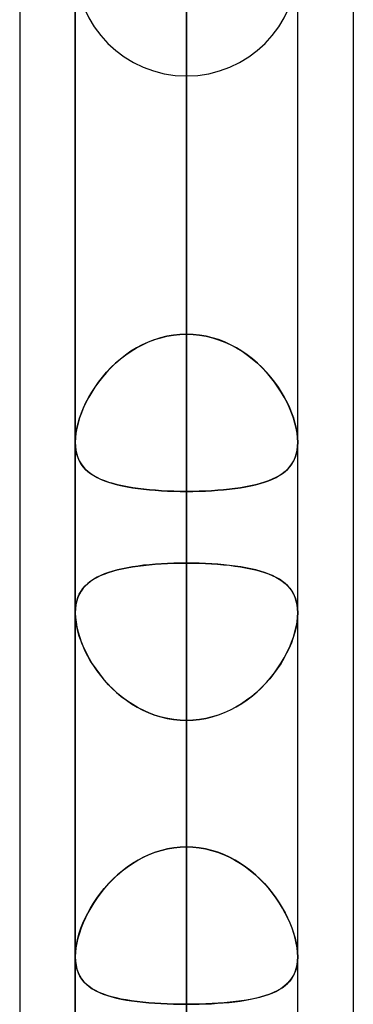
# Model space of a CAD drawing. Header units: millimetres. Extents: x -132 to 52, y -156 to 156.
# Tile 10 of 79: x -64 to -62.5, y -57.87 to -53.45. Entities that reach past the tile are written whole.
import ezdxf

# ---------------------------------------------------------------- set-up
doc = ezdxf.new("R2010")
doc.units = ezdxf.units.MM
doc.layers.add('MAIN-1', color=7, linetype='Continuous')

msp = doc.modelspace()

# ---------------------------------------------------------------- linework, layer by layer
at = {"layer": 'MAIN-1'}
for p, q in [((-63.25, 0), (-63.25, -68.2038)), ((-63.25, 0), (-63.25, -69.0087)), ((-63.25, 0), (-63.25, -62.6857)), ((-63.25, 0), (-63.25, -63.3931)), ((-63.25, 0), (-63.25, -57.167)), ((-63.25, 0), (-63.25, -57.8746)), ((-63.75, 0), (-63.75, -68.6965)), ((-63.75, 0), (-63.75, -68.6965)), ((-63.75, 0), (-63.75, -63.1787)), ((-63.75, 0), (-63.75, -63.1787)), ((-63.75, 0), (-63.75, -57.6605)), ((-63.75, 0), (-63.75, -57.6605)), ((-63.25, -69.0087), (-63.25, 0)), ((-63.25, -68.2038), (-63.25, 0)), ((-63.25, -63.3931), (-63.25, 0)), ((-63.25, -62.6857), (-63.25, 0)), ((-63.25, -57.8746), (-63.25, 0)), ((-63.25, -57.167), (-63.25, 0)), ((-62.75, -57.6605), (-62.75, 0)), ((-62.75, -57.6605), (-62.75, 0)), ((-62.75, -63.1787), (-62.75, 0)), ((-62.75, -63.1787), (-62.75, 0)), ((-62.75, -68.5822), (-62.75, 0)), ((-62.75, -68.5822), (-62.75, 0)), ((-64, -36.0271), (-64, -69.1197)), ((-64, -36.0271), (-64, -69.1197)), ((-62.5, -36.3893), (-62.5, -68.5488)), ((-62.5, -36.3893), (-62.5, -68.7575)), ((-64, -39.2091), (-64, -72.3017)), ((-64, -39.2091), (-64, -69.1197)), ((-62.5, -39.5712), (-62.5, -68.7575)), ((-62.5, -39.5712), (-62.5, -71.9395)), ((-63.25, -53.7), (-63.25, -40.0337)), ((-63.25, -44.8487), (-63.25, -60.5)), ((-63.75, -45.074), (-63.75, -61)), ((-63.75, -61), (-63.75, -45.074)), ((-62.75, -61), (-62.75, -45.074)), ((-62.75, -61), (-62.75, -45.074)), ((-63.25, -61.5), (-63.25, -45.5566)), ((-63.25, -54.861), (-63.25, -50.0517)), ((-63.25, -50.0517), (-63.25, -54.861)), ((-63.25, -50.3701), (-63.25, -68.3)), ((-63.75, -50.5947), (-63.75, -68.8)), ((-63.75, -68.8), (-63.75, -50.5947)), ((-62.75, -68.8), (-62.75, -50.5947)), ((-62.75, -68.8), (-62.75, -50.5947)), ((-63.25, -69.3), (-63.25, -51.0779)), ((-63.25, -51.0779), (-63.25, -55.8903)), ((-63.25, -55.8903), (-63.25, -51.0779)), ((-63.25, -57.167), (-63.25, -52.3553)), ((-63.25, -52.3553), (-63.25, -57.167)), ((-63.25, -54.861), (-63.25, -52.7397)), ((-63.25, -52.7397), (-63.25, -54.861)), ((-63.75, -52.9555), (-63.75, -55.3469)), ((-63.75, -52.9555), (-63.75, -55.3469)), ((-62.75, -55.3469), (-62.75, -52.9555)), ((-62.75, -55.3469), (-62.75, -52.9555)), ((-63.25, -53.447), (-63.25, -55.5683)), ((-63.25, -55.5683), (-63.25, -53.447)), ((-63.25, -53.447), (-63.25, -58.2561)), ((-63.25, -58.2561), (-63.25, -53.447)), ((-63.4221, -54.8965), (-63.449, -54.9089)), ((-63.4484, -54.9086), (-63.4216, -54.8963)), ((-63.3945, -54.8859), (-63.4221, -54.8965)), ((-63.4216, -54.8963), (-63.3941, -54.8857)), ((-63.3664, -54.877), (-63.3945, -54.8859)), ((-63.3941, -54.8857), (-63.3661, -54.877)), ((-63.3378, -54.8701), (-63.3664, -54.877)), ((-63.3661, -54.877), (-63.3377, -54.8701)), ((-63.3088, -54.8651), (-63.3378, -54.8701)), ((-63.3377, -54.8701), (-63.3088, -54.8651)), ((-63.3088, -54.8651), (-63.2795, -54.8621)), ((-63.2795, -54.8621), (-63.3088, -54.8651)), ((-63.2795, -54.8621), (-63.25, -54.861)), ((-63.25, -54.861), (-63.2795, -54.8621)), ((-63.25, -54.861), (-63.2205, -54.8621)), ((-63.2205, -54.8621), (-63.25, -54.861)), ((-63.2205, -54.8621), (-63.1912, -54.8651)), ((-63.1912, -54.8651), (-63.2205, -54.8621)), ((-63.1912, -54.8651), (-63.1622, -54.8701)), ((-63.1623, -54.8701), (-63.1912, -54.8651)), ((-63.1339, -54.877), (-63.1623, -54.8701)), ((-63.1622, -54.8701), (-63.1336, -54.877)), ((-63.1059, -54.8857), (-63.1339, -54.877)), ((-63.1336, -54.877), (-63.1055, -54.8859)), ((-63.0784, -54.8963), (-63.1059, -54.8857)), ((-63.1055, -54.8859), (-63.0779, -54.8965)), ((-63.0516, -54.9086), (-63.0784, -54.8963)), ((-63.0779, -54.8965), (-63.051, -54.9089)), ((-63.5, -54.9381), (-63.5241, -54.9549)), ((-63.5234, -54.9543), (-63.4993, -54.9377)), ((-63.4749, -54.9228), (-63.5, -54.9381)), ((-63.4993, -54.9377), (-63.4743, -54.9224)), ((-63.449, -54.9089), (-63.4749, -54.9228)), ((-63.4743, -54.9224), (-63.4484, -54.9086)), ((-63.0257, -54.9224), (-63.0516, -54.9086)), ((-63.051, -54.9089), (-63.0251, -54.9228)), ((-63.0007, -54.9377), (-63.0257, -54.9224)), ((-63.0251, -54.9228), (-63, -54.9381)), ((-62.9766, -54.9543), (-63.0007, -54.9377)), ((-63, -54.9381), (-62.9759, -54.9549)), ((-63.5472, -54.9729), (-63.5693, -54.992)), ((-63.5685, -54.9912), (-63.5464, -54.9722)), ((-63.5241, -54.9549), (-63.5472, -54.9729)), ((-63.5464, -54.9722), (-63.5234, -54.9543)), ((-62.9536, -54.9722), (-62.9766, -54.9543)), ((-62.9759, -54.9549), (-62.9528, -54.9729)), ((-62.9315, -54.9912), (-62.9536, -54.9722)), ((-62.9528, -54.9729), (-62.9307, -54.992)), ((-63.6099, -55.0329), (-63.6284, -55.0545)), ((-63.6279, -55.0539), (-63.6093, -55.0323)), ((-63.5902, -55.0121), (-63.6099, -55.0329)), ((-63.6093, -55.0323), (-63.5895, -55.0113)), ((-63.5693, -54.992), (-63.5902, -55.0121)), ((-63.5895, -55.0113), (-63.5685, -54.9912)), ((-62.9105, -55.0113), (-62.9315, -54.9912)), ((-62.9307, -54.992), (-62.9098, -55.0121)), ((-62.8907, -55.0323), (-62.9105, -55.0113)), ((-62.9098, -55.0121), (-62.8901, -55.0329)), ((-62.8721, -55.0539), (-62.8907, -55.0323)), ((-62.8901, -55.0329), (-62.8716, -55.0545)), ((-63.6456, -55.0766), (-63.6616, -55.0991)), ((-63.6614, -55.0989), (-63.6453, -55.0762)), ((-63.6284, -55.0545), (-63.6456, -55.0766)), ((-63.6453, -55.0762), (-63.6279, -55.0539)), ((-62.8547, -55.0762), (-62.8721, -55.0539)), ((-62.8716, -55.0545), (-62.8544, -55.0766)), ((-62.8386, -55.0989), (-62.8547, -55.0762)), ((-62.8544, -55.0766), (-62.8384, -55.0991)), ((-63.6898, -55.1451), (-63.6763, -55.1219)), ((-63.6763, -55.1219), (-63.6897, -55.1449)), ((-63.6763, -55.1219), (-63.6614, -55.0989)), ((-63.6616, -55.0991), (-63.6763, -55.1219)), ((-62.8237, -55.1219), (-62.8386, -55.0989)), ((-62.8384, -55.0991), (-62.8237, -55.1219)), ((-62.8237, -55.1219), (-62.8103, -55.1449)), ((-62.8102, -55.1451), (-62.8237, -55.1219)), ((-63.702, -55.1684), (-63.6898, -55.1451)), ((-63.6897, -55.1449), (-63.7019, -55.1681)), ((-62.8103, -55.1449), (-62.7981, -55.1681)), ((-62.798, -55.1684), (-62.8102, -55.1451)), ((-63.7225, -55.215), (-63.7129, -55.1917)), ((-63.7128, -55.1914), (-63.7224, -55.2148)), ((-63.7129, -55.1917), (-63.702, -55.1684)), ((-63.7019, -55.1681), (-63.7128, -55.1914)), ((-62.7981, -55.1681), (-62.7872, -55.1914)), ((-62.7871, -55.1917), (-62.798, -55.1684)), ((-62.7872, -55.1914), (-62.7776, -55.2148)), ((-62.7775, -55.215), (-62.7871, -55.1917)), ((-63.7307, -55.238), (-63.7376, -55.2611)), ((-63.7376, -55.2611), (-63.7307, -55.2382)), ((-63.7224, -55.2148), (-63.7307, -55.238)), ((-63.7307, -55.2382), (-63.7225, -55.215)), ((-62.7776, -55.2148), (-62.7693, -55.238)), ((-62.7693, -55.2382), (-62.7775, -55.215)), ((-62.7693, -55.238), (-62.7624, -55.2611)), ((-62.7624, -55.2611), (-62.7693, -55.2382)), ((-63.7469, -55.3056), (-63.743, -55.2836)), ((-63.743, -55.2837), (-63.7469, -55.3056)), ((-63.743, -55.2836), (-63.7376, -55.2611)), ((-63.7376, -55.2611), (-63.743, -55.2837)), ((-62.7624, -55.2611), (-62.757, -55.2837)), ((-62.757, -55.2836), (-62.7624, -55.2611)), ((-62.7531, -55.3056), (-62.757, -55.2836)), ((-62.757, -55.2837), (-62.7531, -55.3056)), ((-63.75, -55.3468), (-63.7492, -55.3267)), ((-63.7492, -55.3267), (-63.75, -55.3469)), ((-63.7492, -55.3267), (-63.7469, -55.3056)), ((-63.7469, -55.3056), (-63.7492, -55.3267)), ((-62.7531, -55.3056), (-62.7508, -55.3267)), ((-62.7508, -55.3267), (-62.7531, -55.3056)), ((-62.7508, -55.3267), (-62.75, -55.3469)), ((-62.75, -55.3468), (-62.7508, -55.3267)), ((-63.75, -55.3473), (-63.75, -55.3468)), ((-63.75, -55.3469), (-63.7493, -55.3655)), ((-63.75, -55.3477), (-63.75, -55.3473)), ((-63.75, -55.3481), (-63.75, -55.3477)), ((-63.75, -55.3486), (-63.75, -55.3481)), ((-63.75, -55.349), (-63.75, -55.3486)), ((-63.75, -55.3494), (-63.75, -55.349)), ((-63.7491, -55.3679), (-63.75, -55.3494)), ((-63.7493, -55.3655), (-63.7471, -55.3832)), ((-63.7467, -55.3854), (-63.7491, -55.3679)), ((-63.7471, -55.3832), (-63.7434, -55.4)), ((-63.7429, -55.402), (-63.7467, -55.3854)), ((-62.753, -55.384), (-62.7568, -55.4007)), ((-62.7566, -55.4), (-62.7529, -55.3832)), ((-62.7508, -55.3663), (-62.753, -55.384)), ((-62.7529, -55.3832), (-62.7507, -55.3655)), ((-62.75, -55.3478), (-62.7508, -55.3663)), ((-62.7507, -55.3655), (-62.75, -55.3468)), ((-62.75, -55.3469), (-62.75, -55.347)), ((-62.75, -55.347), (-62.75, -55.3472)), ((-62.75, -55.3472), (-62.75, -55.3473)), ((-62.75, -55.3473), (-62.75, -55.3475)), ((-62.75, -55.3475), (-62.75, -55.3476)), ((-62.75, -55.3476), (-62.75, -55.3478)), ((-63.7434, -55.4), (-63.7384, -55.4157)), ((-63.7377, -55.4175), (-63.7429, -55.402)), ((-63.7384, -55.4157), (-63.732, -55.4302)), ((-63.7311, -55.4319), (-63.7377, -55.4175)), ((-63.732, -55.4302), (-63.7243, -55.4436)), ((-63.7232, -55.4452), (-63.7311, -55.4319)), ((-62.7683, -55.4307), (-62.776, -55.4441)), ((-62.7759, -55.4438), (-62.7681, -55.4303)), ((-62.7619, -55.4163), (-62.7683, -55.4307)), ((-62.7681, -55.4303), (-62.7617, -55.4158)), ((-62.7568, -55.4007), (-62.7619, -55.4163)), ((-62.7617, -55.4158), (-62.7566, -55.4)), ((-63.7243, -55.4436), (-63.7153, -55.4561)), ((-63.7142, -55.4576), (-63.7232, -55.4452)), ((-63.7153, -55.4561), (-63.7052, -55.4676)), ((-63.7039, -55.4689), (-63.7142, -55.4576)), ((-63.7052, -55.4676), (-63.6938, -55.4782)), ((-63.6924, -55.4794), (-63.7039, -55.4689)), ((-62.7952, -55.468), (-62.8066, -55.4786)), ((-62.8064, -55.4785), (-62.7951, -55.4678)), ((-62.785, -55.4565), (-62.7952, -55.468)), ((-62.7951, -55.4678), (-62.7849, -55.4563)), ((-62.776, -55.4441), (-62.785, -55.4565)), ((-62.7849, -55.4563), (-62.7759, -55.4438)), ((-63.6938, -55.4782), (-63.6812, -55.4881)), ((-63.6799, -55.489), (-63.6924, -55.4794)), ((-63.6812, -55.4881), (-63.6674, -55.4972)), ((-63.6662, -55.498), (-63.6799, -55.489)), ((-63.6674, -55.4972), (-63.6524, -55.5057)), ((-63.6512, -55.5063), (-63.6662, -55.498)), ((-63.6524, -55.5057), (-63.6363, -55.5134)), ((-63.6352, -55.5139), (-63.6512, -55.5063)), ((-63.6363, -55.5134), (-63.6189, -55.5205)), ((-63.6179, -55.5209), (-63.6352, -55.5139)), ((-63.6189, -55.5205), (-63.6005, -55.5271)), ((-63.5996, -55.5274), (-63.6179, -55.5209)), ((-62.8815, -55.5207), (-62.9, -55.5272)), ((-62.8992, -55.527), (-62.8808, -55.5205)), ((-62.8642, -55.5136), (-62.8815, -55.5207)), ((-62.8808, -55.5205), (-62.8636, -55.5134)), ((-62.848, -55.5059), (-62.8642, -55.5136)), ((-62.8636, -55.5134), (-62.8475, -55.5056)), ((-62.833, -55.4975), (-62.848, -55.5059)), ((-62.8475, -55.5056), (-62.8326, -55.4973)), ((-62.8192, -55.4884), (-62.833, -55.4975)), ((-62.8326, -55.4973), (-62.8189, -55.4882)), ((-62.8066, -55.4786), (-62.8192, -55.4884)), ((-62.8189, -55.4882), (-62.8064, -55.4785)), ((-63.6005, -55.5271), (-63.5809, -55.5331)), ((-63.5801, -55.5333), (-63.5996, -55.5274)), ((-63.5809, -55.5331), (-63.5603, -55.5385)), ((-63.5595, -55.5387), (-63.5801, -55.5333)), ((-63.5603, -55.5385), (-63.5387, -55.5434)), ((-63.5379, -55.5436), (-63.5595, -55.5387)), ((-63.5387, -55.5434), (-63.5162, -55.5479)), ((-63.5153, -55.548), (-63.5379, -55.5436)), ((-63.5162, -55.5479), (-63.4927, -55.5518)), ((-63.4918, -55.5519), (-63.5153, -55.548)), ((-63.4927, -55.5518), (-63.4684, -55.5553)), ((-63.4675, -55.5554), (-63.4918, -55.5519)), ((-63.4684, -55.5553), (-63.4431, -55.5584)), ((-63.4423, -55.5585), (-63.4675, -55.5554)), ((-63.4431, -55.5584), (-63.4171, -55.561)), ((-63.4163, -55.5611), (-63.4423, -55.5585)), ((-63.4171, -55.561), (-63.3904, -55.5632)), ((-63.3896, -55.5633), (-63.4163, -55.5611)), ((-63.3904, -55.5632), (-63.3631, -55.5651)), ((-63.3624, -55.5651), (-63.3896, -55.5633)), ((-63.3631, -55.5651), (-63.3353, -55.5665)), ((-63.3348, -55.5665), (-63.3624, -55.5651)), ((-63.1371, -55.5651), (-63.1649, -55.5665)), ((-63.1648, -55.5665), (-63.1371, -55.5651)), ((-63.1098, -55.5633), (-63.1371, -55.5651)), ((-63.1371, -55.5651), (-63.1098, -55.5633)), ((-63.0832, -55.561), (-63.1098, -55.5633)), ((-63.1098, -55.5633), (-63.083, -55.561)), ((-63.0572, -55.5584), (-63.0832, -55.561)), ((-63.083, -55.561), (-63.0569, -55.5584)), ((-63.032, -55.5553), (-63.0572, -55.5584)), ((-63.0569, -55.5584), (-63.0316, -55.5553)), ((-63.0076, -55.5519), (-63.032, -55.5553)), ((-63.0316, -55.5553), (-63.0072, -55.5518)), ((-62.9842, -55.5479), (-63.0076, -55.5519)), ((-63.0072, -55.5518), (-62.9836, -55.5478)), ((-62.9617, -55.5435), (-62.9842, -55.5479)), ((-62.9836, -55.5478), (-62.961, -55.5434)), ((-62.9401, -55.5386), (-62.9617, -55.5435)), ((-62.961, -55.5434), (-62.9393, -55.5384)), ((-62.9195, -55.5332), (-62.9401, -55.5386)), ((-62.9393, -55.5384), (-62.9187, -55.533)), ((-62.9, -55.5272), (-62.9195, -55.5332)), ((-62.9187, -55.533), (-62.8992, -55.527)), ((-63.3353, -55.5665), (-63.3071, -55.5675)), ((-63.3068, -55.5675), (-63.3348, -55.5665)), ((-63.3071, -55.5675), (-63.2786, -55.5681)), ((-63.2785, -55.5681), (-63.3068, -55.5675)), ((-63.2786, -55.5681), (-63.25, -55.5683)), ((-63.25, -55.5683), (-63.2785, -55.5681)), ((-63.2214, -55.5681), (-63.25, -55.5683)), ((-63.25, -55.5683), (-63.2213, -55.5681)), ((-63.25, -60.3774), (-63.25, -55.5683)), ((-63.25, -55.5683), (-63.25, -60.3774)), ((-63.193, -55.5675), (-63.2214, -55.5681)), ((-63.2213, -55.5681), (-63.1929, -55.5675)), ((-63.1649, -55.5665), (-63.193, -55.5675)), ((-63.1929, -55.5675), (-63.1648, -55.5665)), ((-63.5611, -55.9212), (-63.5396, -55.9162)), ((-63.5385, -55.916), (-63.5602, -55.921)), ((-63.5396, -55.9162), (-63.517, -55.9116)), ((-63.5159, -55.9114), (-63.5385, -55.916)), ((-63.517, -55.9116), (-63.4935, -55.9075)), ((-63.4924, -55.9073), (-63.5159, -55.9114)), ((-63.4935, -55.9075), (-63.4691, -55.9039)), ((-63.468, -55.9037), (-63.4924, -55.9073)), ((-63.4691, -55.9039), (-63.4438, -55.9007)), ((-63.4428, -55.9005), (-63.468, -55.9037)), ((-63.4438, -55.9007), (-63.4176, -55.8979)), ((-63.4167, -55.8978), (-63.4428, -55.9005)), ((-63.4176, -55.8979), (-63.3908, -55.8956)), ((-63.3899, -55.8955), (-63.4167, -55.8978)), ((-63.3908, -55.8956), (-63.3635, -55.8937)), ((-63.3626, -55.8936), (-63.3899, -55.8955)), ((-63.3635, -55.8937), (-63.3357, -55.8922)), ((-63.3349, -55.8922), (-63.3626, -55.8936)), ((-63.3357, -55.8922), (-63.3074, -55.8912)), ((-63.3069, -55.8911), (-63.3349, -55.8922)), ((-63.3074, -55.8912), (-63.2789, -55.8905)), ((-63.2786, -55.8905), (-63.3069, -55.8911)), ((-63.2789, -55.8905), (-63.25, -55.8903)), ((-63.25, -55.8903), (-63.2786, -55.8905)), ((-63.25, -55.8903), (-63.25, -76.1)), ((-63.2211, -55.8905), (-63.25, -55.8903)), ((-63.25, -55.8903), (-63.2214, -55.8905)), ((-63.2214, -55.8905), (-63.1931, -55.8911)), ((-63.1925, -55.8912), (-63.2211, -55.8905)), ((-63.1931, -55.8911), (-63.1651, -55.8922)), ((-63.1643, -55.8922), (-63.1925, -55.8912)), ((-63.1651, -55.8922), (-63.1374, -55.8936)), ((-63.1365, -55.8937), (-63.1643, -55.8922)), ((-63.1374, -55.8936), (-63.1101, -55.8955)), ((-63.1091, -55.8956), (-63.1365, -55.8937)), ((-63.1101, -55.8955), (-63.0833, -55.8978)), ((-63.0823, -55.8979), (-63.1091, -55.8956)), ((-63.0833, -55.8978), (-63.0572, -55.9005)), ((-63.0561, -55.9007), (-63.0823, -55.8979)), ((-63.0572, -55.9005), (-63.032, -55.9037)), ((-63.0308, -55.9039), (-63.0561, -55.9007)), ((-63.032, -55.9037), (-63.0076, -55.9073)), ((-63.0064, -55.9075), (-63.0308, -55.9039)), ((-63.0076, -55.9073), (-62.9841, -55.9114)), ((-62.9829, -55.9116), (-63.0064, -55.9075)), ((-62.9841, -55.9114), (-62.9615, -55.916)), ((-62.9603, -55.9162), (-62.9829, -55.9116)), ((-62.9615, -55.916), (-62.9398, -55.921)), ((-62.9387, -55.9213), (-62.9603, -55.9162)), ((-63.6815, -55.9725), (-63.6678, -55.9633)), ((-63.6668, -55.9627), (-63.6805, -55.9718)), ((-63.6678, -55.9633), (-63.6529, -55.9548)), ((-63.6519, -55.9543), (-63.6668, -55.9627)), ((-63.6529, -55.9548), (-63.6368, -55.9469)), ((-63.6358, -55.9464), (-63.6519, -55.9543)), ((-63.6368, -55.9469), (-63.6196, -55.9396)), ((-63.6186, -55.9392), (-63.6358, -55.9464)), ((-63.6196, -55.9396), (-63.6012, -55.933)), ((-63.6003, -55.9326), (-63.6186, -55.9392)), ((-63.6012, -55.933), (-63.5817, -55.9268)), ((-63.5808, -55.9266), (-63.6003, -55.9326)), ((-63.5817, -55.9268), (-63.5611, -55.9212)), ((-63.5602, -55.921), (-63.5808, -55.9266)), ((-62.9398, -55.921), (-62.9192, -55.9266)), ((-62.9181, -55.9269), (-62.9387, -55.9213)), ((-62.9192, -55.9266), (-62.8997, -55.9326)), ((-62.8986, -55.933), (-62.9181, -55.9269)), ((-62.8997, -55.9326), (-62.8814, -55.9392)), ((-62.8802, -55.9397), (-62.8986, -55.933)), ((-62.8814, -55.9392), (-62.8642, -55.9464)), ((-62.863, -55.947), (-62.8802, -55.9397)), ((-62.8642, -55.9464), (-62.8481, -55.9543)), ((-62.847, -55.9549), (-62.863, -55.947)), ((-62.8481, -55.9543), (-62.8332, -55.9627)), ((-62.8321, -55.9634), (-62.847, -55.9549)), ((-62.8332, -55.9627), (-62.8195, -55.9718)), ((-62.8184, -55.9726), (-62.8321, -55.9634)), ((-63.7243, -56.0172), (-63.7154, -56.0047)), ((-63.7148, -56.004), (-63.7239, -56.0165)), ((-63.7154, -56.0047), (-63.7052, -55.9931)), ((-63.7045, -55.9924), (-63.7148, -56.004)), ((-63.7052, -55.9931), (-63.694, -55.9824)), ((-63.6931, -55.9817), (-63.7045, -55.9924)), ((-63.694, -55.9824), (-63.6815, -55.9725)), ((-63.6805, -55.9718), (-63.6931, -55.9817)), ((-62.8195, -55.9718), (-62.8069, -55.9817)), ((-62.8059, -55.9826), (-62.8184, -55.9726)), ((-62.8069, -55.9817), (-62.7955, -55.9924)), ((-62.7946, -55.9933), (-62.8059, -55.9826)), ((-62.7955, -55.9924), (-62.7852, -56.004)), ((-62.7845, -56.0048), (-62.7946, -55.9933)), ((-62.7852, -56.004), (-62.7761, -56.0165)), ((-62.7756, -56.0174), (-62.7845, -56.0048)), ((-63.7434, -56.061), (-63.7384, -56.0453)), ((-63.7382, -56.0449), (-63.7433, -56.0607)), ((-63.7384, -56.0453), (-63.732, -56.0307)), ((-63.7317, -56.0302), (-63.7382, -56.0449)), ((-63.732, -56.0307), (-63.7243, -56.0172)), ((-63.7239, -56.0165), (-63.7317, -56.0302)), ((-62.7761, -56.0165), (-62.7683, -56.0302)), ((-62.7679, -56.0309), (-62.7756, -56.0174)), ((-62.7683, -56.0302), (-62.7618, -56.0449)), ((-62.7616, -56.0455), (-62.7679, -56.0309)), ((-62.7618, -56.0449), (-62.7567, -56.0607)), ((-62.7565, -56.0612), (-62.7616, -56.0455)), ((-63.75, -56.1139), (-63.7493, -56.0954)), ((-63.7493, -56.0954), (-63.75, -56.1142)), ((-63.747, -56.0776), (-63.7493, -56.0954)), ((-63.7493, -56.0954), (-63.7471, -56.0777)), ((-63.7471, -56.0777), (-63.7434, -56.061)), ((-63.7433, -56.0607), (-63.747, -56.0776)), ((-62.7567, -56.0607), (-62.753, -56.0776)), ((-62.7529, -56.078), (-62.7565, -56.0612)), ((-62.753, -56.0776), (-62.7507, -56.0954)), ((-62.7507, -56.0957), (-62.7529, -56.078)), ((-62.7507, -56.0954), (-62.75, -56.1142)), ((-62.75, -56.1142), (-62.7507, -56.0957)), ((-63.7493, -56.1334), (-63.75, -56.1139)), ((-63.75, -56.1142), (-63.7492, -56.1347)), ((-63.75, -56.1142), (-63.75, -76.6)), ((-63.75, -76.6), (-63.75, -56.1142)), ((-63.7471, -56.1537), (-63.7493, -56.1334)), ((-63.7492, -56.1347), (-63.7468, -56.1562)), ((-62.7508, -56.1347), (-62.7532, -56.1562)), ((-62.7531, -56.1555), (-62.7508, -56.1344)), ((-62.7508, -56.1344), (-62.75, -56.1142)), ((-62.75, -56.1142), (-62.7508, -56.1347)), ((-62.75, -76.6), (-62.75, -56.1142)), ((-62.75, -76.6), (-62.75, -56.1142)), ((-63.7435, -56.175), (-63.7471, -56.1537)), ((-63.7468, -56.1562), (-63.7427, -56.1787)), ((-63.7384, -56.1967), (-63.7435, -56.175)), ((-63.7427, -56.1787), (-63.7371, -56.2016)), ((-62.7573, -56.1787), (-62.7629, -56.2016)), ((-62.7625, -56.2002), (-62.757, -56.1776)), ((-62.7532, -56.1562), (-62.7573, -56.1787)), ((-62.757, -56.1776), (-62.7531, -56.1555)), ((-63.732, -56.2189), (-63.7384, -56.1967)), ((-63.7371, -56.2016), (-63.73, -56.225)), ((-63.7243, -56.2412), (-63.732, -56.2189)), ((-63.73, -56.225), (-63.7215, -56.2486)), ((-62.77, -56.225), (-62.7785, -56.2486)), ((-62.7777, -56.2463), (-62.7694, -56.2232)), ((-62.7629, -56.2016), (-62.77, -56.225)), ((-62.7694, -56.2232), (-62.7625, -56.2002)), ((-63.7153, -56.2637), (-63.7243, -56.2412)), ((-63.7215, -56.2486), (-63.7115, -56.2724)), ((-63.705, -56.2862), (-63.7153, -56.2637)), ((-63.7115, -56.2724), (-63.7001, -56.2961)), ((-62.7885, -56.2724), (-62.7999, -56.2961)), ((-62.7983, -56.2929), (-62.7873, -56.2696)), ((-62.7785, -56.2486), (-62.7885, -56.2724)), ((-62.7873, -56.2696), (-62.7777, -56.2463)), ((-63.6936, -56.3086), (-63.705, -56.2862)), ((-63.7001, -56.2961), (-63.6874, -56.3198)), ((-63.681, -56.3309), (-63.6936, -56.3086)), ((-62.824, -56.3391), (-62.8105, -56.3161)), ((-62.7999, -56.2961), (-62.8126, -56.3198)), ((-62.8105, -56.3161), (-62.7983, -56.2929)), ((-63.6874, -56.3198), (-63.6735, -56.3432)), ((-63.6671, -56.353), (-63.681, -56.3309)), ((-63.6735, -56.3432), (-63.6583, -56.3662)), ((-63.6521, -56.3749), (-63.6671, -56.353)), ((-62.8549, -56.3844), (-62.8388, -56.3619)), ((-62.8265, -56.3432), (-62.8417, -56.3662)), ((-62.8388, -56.3619), (-62.824, -56.3391)), ((-62.8126, -56.3198), (-62.8265, -56.3432)), ((-63.6583, -56.3662), (-63.6419, -56.3887)), ((-63.6359, -56.3964), (-63.6521, -56.3749)), ((-63.6419, -56.3887), (-63.6243, -56.4106)), ((-63.6185, -56.4175), (-63.6359, -56.3964)), ((-62.8908, -56.428), (-62.8722, -56.4065)), ((-62.8581, -56.3887), (-62.8757, -56.4106)), ((-62.8722, -56.4065), (-62.8549, -56.3844)), ((-62.8417, -56.3662), (-62.8581, -56.3887)), ((-63.6243, -56.4106), (-63.6057, -56.4318)), ((-63.6, -56.4379), (-63.6185, -56.4175)), ((-63.6057, -56.4318), (-63.5859, -56.4522)), ((-63.5803, -56.4577), (-63.6, -56.4379)), ((-62.9316, -56.4687), (-62.9106, -56.4488)), ((-62.8943, -56.4318), (-62.9141, -56.4522)), ((-62.9106, -56.4488), (-62.8908, -56.428)), ((-62.8757, -56.4106), (-62.8943, -56.4318)), ((-63.5859, -56.4522), (-63.5651, -56.4717)), ((-63.5595, -56.4766), (-63.5803, -56.4577)), ((-63.5651, -56.4717), (-63.5432, -56.4901)), ((-63.5377, -56.4945), (-63.5595, -56.4766)), ((-63.5432, -56.4901), (-63.5204, -56.5075)), ((-63.515, -56.5113), (-63.5377, -56.4945)), ((-62.9568, -56.4901), (-62.9796, -56.5075)), ((-62.9769, -56.5055), (-62.9538, -56.4877)), ((-62.9349, -56.4717), (-62.9568, -56.4901)), ((-62.9538, -56.4877), (-62.9316, -56.4687)), ((-62.9141, -56.4522), (-62.9349, -56.4717)), ((-63.5204, -56.5075), (-63.4966, -56.5236)), ((-63.4914, -56.5269), (-63.515, -56.5113)), ((-63.4966, -56.5236), (-63.4719, -56.5384)), ((-63.4669, -56.5411), (-63.4914, -56.5269)), ((-63.4719, -56.5384), (-63.4462, -56.5518)), ((-63.0281, -56.5384), (-63.0538, -56.5518)), ((-63.052, -56.551), (-63.0261, -56.5373)), ((-63.0034, -56.5236), (-63.0281, -56.5384)), ((-63.0261, -56.5373), (-63.0011, -56.5221)), ((-62.9796, -56.5075), (-63.0034, -56.5236)), ((-63.0011, -56.5221), (-62.9769, -56.5055)), ((-63.4417, -56.554), (-63.4669, -56.5411)), ((-63.4462, -56.5518), (-63.4198, -56.5637)), ((-63.4157, -56.5654), (-63.4417, -56.554)), ((-63.4198, -56.5637), (-63.3927, -56.5739)), ((-63.389, -56.5752), (-63.4157, -56.5654)), ((-63.3927, -56.5739), (-63.365, -56.5825)), ((-63.3619, -56.5833), (-63.389, -56.5752)), ((-63.365, -56.5825), (-63.3367, -56.5892)), ((-63.3344, -56.5897), (-63.3619, -56.5833)), ((-63.135, -56.5825), (-63.1633, -56.5892)), ((-63.1627, -56.5891), (-63.1343, -56.5823)), ((-63.1073, -56.5739), (-63.135, -56.5825)), ((-63.1343, -56.5823), (-63.1063, -56.5736)), ((-63.0802, -56.5637), (-63.1073, -56.5739)), ((-63.1063, -56.5736), (-63.0788, -56.5631)), ((-63.0538, -56.5518), (-63.0802, -56.5637)), ((-63.0788, -56.5631), (-63.052, -56.551)), ((-63.3367, -56.5892), (-63.308, -56.5941)), ((-63.3065, -56.5942), (-63.3344, -56.5897)), ((-63.308, -56.5941), (-63.2791, -56.597)), ((-63.2784, -56.597), (-63.3065, -56.5942)), ((-63.2791, -56.597), (-63.25, -56.598)), ((-63.25, -56.598), (-63.2784, -56.597)), ((-63.25, -56.598), (-63.2206, -56.597)), ((-63.2209, -56.597), (-63.25, -56.598)), ((-63.25, -77.1), (-63.25, -56.598)), ((-63.25, -56.598), (-63.25, -61.4096)), ((-63.25, -61.4096), (-63.25, -56.598)), ((-63.192, -56.5941), (-63.2209, -56.597)), ((-63.2206, -56.597), (-63.1915, -56.594)), ((-63.1633, -56.5892), (-63.192, -56.5941)), ((-63.1915, -56.594), (-63.1627, -56.5891)), ((-63.4438, -57.2133), (-63.4177, -57.2014)), ((-63.4167, -57.201), (-63.4427, -57.2128)), ((-63.4177, -57.2014), (-63.3908, -57.1911)), ((-63.3899, -57.1908), (-63.4167, -57.201)), ((-63.3908, -57.1911), (-63.3635, -57.1826)), ((-63.3626, -57.1823), (-63.3899, -57.1908)), ((-63.3635, -57.1826), (-63.3357, -57.1758)), ((-63.3349, -57.1757), (-63.3626, -57.1823)), ((-63.3357, -57.1758), (-63.3075, -57.171)), ((-63.3069, -57.1709), (-63.3349, -57.1757)), ((-63.3075, -57.171), (-63.2789, -57.168)), ((-63.2786, -57.168), (-63.3069, -57.1709)), ((-63.2789, -57.168), (-63.25, -57.167)), ((-63.25, -57.167), (-63.2786, -57.168)), ((-63.25, -57.167), (-63.2214, -57.168)), ((-63.2211, -57.168), (-63.25, -57.167)), ((-63.2214, -57.168), (-63.1931, -57.1709)), ((-63.1925, -57.171), (-63.2211, -57.168)), ((-63.1931, -57.1709), (-63.1651, -57.1757)), ((-63.1643, -57.1758), (-63.1925, -57.171)), ((-63.1651, -57.1757), (-63.1374, -57.1823)), ((-63.1365, -57.1826), (-63.1643, -57.1758)), ((-63.1374, -57.1823), (-63.1101, -57.1908)), ((-63.1092, -57.1911), (-63.1365, -57.1826)), ((-63.1101, -57.1908), (-63.0833, -57.201)), ((-63.0823, -57.2014), (-63.1092, -57.1911)), ((-63.0833, -57.201), (-63.0573, -57.2128)), ((-63.0562, -57.2133), (-63.0823, -57.2014)), ((-63.5171, -57.2577), (-63.4935, -57.2416)), ((-63.4923, -57.2408), (-63.5159, -57.2568)), ((-63.4935, -57.2416), (-63.4691, -57.2267)), ((-63.4679, -57.2261), (-63.4923, -57.2408)), ((-63.4691, -57.2267), (-63.4438, -57.2133)), ((-63.4427, -57.2128), (-63.4679, -57.2261)), ((-63.0573, -57.2128), (-63.0321, -57.2261)), ((-63.0309, -57.2267), (-63.0562, -57.2133)), ((-63.0321, -57.2261), (-63.0077, -57.2408)), ((-63.0065, -57.2416), (-63.0309, -57.2267)), ((-63.0077, -57.2408), (-62.9841, -57.2568)), ((-62.9829, -57.2577), (-63.0065, -57.2416)), ((-63.5602, -57.2924), (-63.5807, -57.3117)), ((-63.5612, -57.2934), (-63.5396, -57.275)), ((-63.5385, -57.2741), (-63.5602, -57.2924)), ((-63.5396, -57.275), (-63.5171, -57.2577)), ((-63.5159, -57.2568), (-63.5385, -57.2741)), ((-62.9841, -57.2568), (-62.9615, -57.2741)), ((-62.9604, -57.275), (-62.9829, -57.2577)), ((-62.9615, -57.2741), (-62.9398, -57.2924)), ((-62.9388, -57.2934), (-62.9604, -57.275)), ((-62.9398, -57.2924), (-62.9193, -57.3117)), ((-63.6197, -57.354), (-63.6014, -57.333)), ((-63.6002, -57.3318), (-63.6186, -57.3526)), ((-63.6014, -57.333), (-63.5818, -57.3128)), ((-63.5807, -57.3117), (-63.6002, -57.3318)), ((-63.5818, -57.3128), (-63.5612, -57.2934)), ((-62.9182, -57.3128), (-62.9388, -57.2934)), ((-62.9193, -57.3117), (-62.8998, -57.3318)), ((-62.8986, -57.333), (-62.9182, -57.3128)), ((-62.8998, -57.3318), (-62.8814, -57.3526)), ((-62.8803, -57.354), (-62.8986, -57.333)), ((-63.653, -57.3974), (-63.637, -57.3755)), ((-63.6358, -57.374), (-63.6519, -57.3958)), ((-63.637, -57.3755), (-63.6197, -57.354)), ((-63.6186, -57.3526), (-63.6358, -57.374)), ((-62.8814, -57.3526), (-62.8642, -57.374)), ((-62.863, -57.3755), (-62.8803, -57.354)), ((-62.8642, -57.374), (-62.8481, -57.3958)), ((-62.847, -57.3974), (-62.863, -57.3755)), ((-63.6816, -57.4422), (-63.6679, -57.4197)), ((-63.6668, -57.4179), (-63.6805, -57.4403)), ((-63.6679, -57.4197), (-63.653, -57.3974)), ((-63.6519, -57.3958), (-63.6668, -57.4179)), ((-62.8481, -57.3958), (-62.8332, -57.4179)), ((-62.8321, -57.4197), (-62.847, -57.3974)), ((-62.8332, -57.4179), (-62.8195, -57.4403)), ((-62.8184, -57.4422), (-62.8321, -57.4197)), ((-63.7054, -57.4874), (-63.6941, -57.4648)), ((-63.6931, -57.4628), (-63.7045, -57.4856)), ((-63.6941, -57.4648), (-63.6816, -57.4422)), ((-63.6805, -57.4403), (-63.6931, -57.4628)), ((-62.8195, -57.4403), (-62.8069, -57.4628)), ((-62.8059, -57.4648), (-62.8184, -57.4422)), ((-62.8069, -57.4628), (-62.7955, -57.4856)), ((-62.7946, -57.4874), (-62.8059, -57.4648)), ((-63.7244, -57.5328), (-63.7155, -57.5101)), ((-63.7148, -57.5085), (-63.7239, -57.5313)), ((-63.7155, -57.5101), (-63.7054, -57.4874)), ((-63.7045, -57.4856), (-63.7148, -57.5085)), ((-62.7955, -57.4856), (-62.7852, -57.5085)), ((-62.7845, -57.5101), (-62.7946, -57.4874)), ((-62.7852, -57.5085), (-62.7761, -57.5313)), ((-62.7756, -57.5328), (-62.7845, -57.5101)), ((-63.7385, -57.5775), (-63.7321, -57.5553)), ((-63.7317, -57.5541), (-63.7382, -57.5765)), ((-63.7321, -57.5553), (-63.7244, -57.5328)), ((-63.7239, -57.5313), (-63.7317, -57.5541)), ((-62.7761, -57.5313), (-62.7683, -57.5541)), ((-62.7679, -57.5553), (-62.7756, -57.5328)), ((-62.7683, -57.5541), (-62.7618, -57.5765)), ((-62.7615, -57.5775), (-62.7679, -57.5553)), ((-63.7433, -57.5987), (-63.7471, -57.6201)), ((-63.7471, -57.6206), (-63.7435, -57.5994)), ((-63.7435, -57.5994), (-63.7385, -57.5775)), ((-63.7382, -57.5765), (-63.7433, -57.5987)), ((-62.7618, -57.5765), (-62.7567, -57.5987)), ((-62.7565, -57.5994), (-62.7615, -57.5775)), ((-62.7567, -57.5987), (-62.7529, -57.6201)), ((-62.7529, -57.6206), (-62.7565, -57.5994)), ((-63.7493, -57.6407), (-63.75, -57.6605)), ((-63.75, -57.6605), (-63.7493, -57.641)), ((-63.7471, -57.6201), (-63.7493, -57.6407)), ((-63.7493, -57.641), (-63.7471, -57.6206)), ((-62.7529, -57.6201), (-62.7507, -57.6407)), ((-62.7507, -57.641), (-62.7529, -57.6206)), ((-62.7507, -57.6407), (-62.75, -57.6605)), ((-62.75, -57.6605), (-62.7507, -57.641)), ((-63.75, -57.6605), (-63.7492, -57.68)), ((-63.75, -57.6612), (-63.75, -57.6605)), ((-63.75, -57.6619), (-63.75, -57.6612)), ((-63.75, -57.6626), (-63.75, -57.6619)), ((-63.75, -57.6633), (-63.75, -57.6626)), ((-63.75, -57.664), (-63.75, -57.6633)), ((-63.75, -57.6647), (-63.75, -57.664)), ((-63.7489, -57.6836), (-63.75, -57.6647)), ((-63.7492, -57.68), (-63.7468, -57.6985)), ((-63.7462, -57.7014), (-63.7489, -57.6836)), ((-62.7508, -57.68), (-62.7532, -57.6985)), ((-62.7529, -57.6967), (-62.7507, -57.679)), ((-62.75, -57.6605), (-62.7508, -57.68)), ((-62.7507, -57.679), (-62.75, -57.6605)), ((-63.7468, -57.6985), (-63.7427, -57.7159)), ((-63.742, -57.7183), (-63.7462, -57.7014)), ((-63.7427, -57.7159), (-63.7371, -57.732)), ((-63.7363, -57.7339), (-63.742, -57.7183)), ((-63.7371, -57.732), (-63.73, -57.7469)), ((-63.7292, -57.7483), (-63.7363, -57.7339)), ((-62.7629, -57.732), (-62.77, -57.7469)), ((-62.7681, -57.7433), (-62.7617, -57.7289)), ((-62.7573, -57.7159), (-62.7629, -57.732)), ((-62.7617, -57.7289), (-62.7566, -57.7134)), ((-62.7532, -57.6985), (-62.7573, -57.7159)), ((-62.7566, -57.7134), (-62.7529, -57.6967)), ((-63.73, -57.7469), (-63.7214, -57.7606)), ((-63.7208, -57.7615), (-63.7292, -57.7483)), ((-63.7214, -57.7606), (-63.7115, -57.7731)), ((-63.711, -57.7737), (-63.7208, -57.7615)), ((-63.7115, -57.7731), (-63.7001, -57.7846)), ((-63.6999, -57.7848), (-63.711, -57.7737)), ((-62.8066, -57.7904), (-62.7951, -57.7801)), ((-62.7885, -57.7731), (-62.7999, -57.7846)), ((-62.7951, -57.7801), (-62.7849, -57.7689)), ((-62.7786, -57.7606), (-62.7885, -57.7731)), ((-62.7849, -57.7689), (-62.7759, -57.7566)), ((-62.77, -57.7469), (-62.7786, -57.7606)), ((-62.7759, -57.7566), (-62.7681, -57.7433)), ((-63.7001, -57.7846), (-63.6874, -57.7951)), ((-63.6876, -57.795), (-63.6999, -57.7848)), ((-63.674, -57.8044), (-63.6876, -57.795)), ((-63.6874, -57.7951), (-63.6735, -57.8047)), ((-63.6592, -57.813), (-63.674, -57.8044)), ((-63.6735, -57.8047), (-63.6583, -57.8135)), ((-63.6431, -57.8209), (-63.6592, -57.813)), ((-63.6583, -57.8135), (-63.6419, -57.8214)), ((-63.6257, -57.828), (-63.6431, -57.8209)), ((-63.6419, -57.8214), (-63.6244, -57.8286)), ((-62.8817, -57.8308), (-62.8643, -57.824)), ((-62.8581, -57.8214), (-62.8756, -57.8286)), ((-62.8643, -57.824), (-62.8481, -57.8167)), ((-62.8417, -57.8135), (-62.8581, -57.8214)), ((-62.8481, -57.8167), (-62.833, -57.8086)), ((-62.8265, -57.8047), (-62.8417, -57.8135)), ((-62.833, -57.8086), (-62.8192, -57.7999)), ((-62.8126, -57.7951), (-62.8265, -57.8047)), ((-62.8192, -57.7999), (-62.8066, -57.7904)), ((-62.7999, -57.7846), (-62.8126, -57.7951)), ((-63.6071, -57.8346), (-63.6257, -57.828)), ((-63.6244, -57.8286), (-63.6057, -57.8351)), ((-63.5874, -57.8406), (-63.6071, -57.8346)), ((-63.6057, -57.8351), (-63.5859, -57.8409)), ((-63.5664, -57.8459), (-63.5874, -57.8406)), ((-63.5859, -57.8409), (-63.5651, -57.8463)), ((-63.5443, -57.8508), (-63.5664, -57.8459)), ((-63.5651, -57.8463), (-63.5433, -57.851)), ((-63.5213, -57.8551), (-63.5443, -57.8508)), ((-63.5433, -57.851), (-63.5204, -57.8553)), ((-63.4973, -57.859), (-63.5213, -57.8551)), ((-63.5204, -57.8553), (-63.4966, -57.8591)), ((-63.4724, -57.8623), (-63.4973, -57.859)), ((-63.4966, -57.8591), (-63.4719, -57.8624)), ((-63.4466, -57.8653), (-63.4724, -57.8623)), ((-63.4719, -57.8624), (-63.4463, -57.8653)), ((-63.42, -57.8678), (-63.4466, -57.8653)), ((-63.4463, -57.8653), (-63.4199, -57.8678)), ((-63.3927, -57.8699), (-63.42, -57.8678)), ((-63.4199, -57.8678), (-63.3928, -57.8699)), ((-63.111, -57.8701), (-63.0844, -57.8681)), ((-63.0801, -57.8678), (-63.1072, -57.8699)), ((-63.0844, -57.8681), (-63.0584, -57.8658)), ((-63.0537, -57.8653), (-63.0801, -57.8678)), ((-63.0584, -57.8658), (-63.0331, -57.863)), ((-63.0281, -57.8624), (-63.0537, -57.8653)), ((-63.0331, -57.863), (-63.0087, -57.8598)), ((-63.0034, -57.8591), (-63.0281, -57.8624)), ((-63.0087, -57.8598), (-62.9851, -57.8562)), ((-62.9796, -57.8553), (-63.0034, -57.8591)), ((-62.9851, -57.8562), (-62.9624, -57.8521)), ((-62.9567, -57.851), (-62.9796, -57.8553)), ((-62.9624, -57.8521), (-62.9406, -57.8476)), ((-62.9349, -57.8463), (-62.9567, -57.851)), ((-62.9406, -57.8476), (-62.9199, -57.8425)), ((-62.9141, -57.8409), (-62.9349, -57.8463)), ((-62.9199, -57.8425), (-62.9002, -57.8369)), ((-62.8943, -57.8351), (-62.9141, -57.8409)), ((-62.9002, -57.8369), (-62.8817, -57.8308)), ((-62.8756, -57.8286), (-62.8943, -57.8351)), ((-63.3928, -57.8699), (-63.365, -57.8716)), ((-63.3649, -57.8716), (-63.3927, -57.8699)), ((-63.365, -57.8716), (-63.3367, -57.8729)), ((-63.3366, -57.8729), (-63.3649, -57.8716)), ((-63.3367, -57.8729), (-63.308, -57.8738)), ((-63.308, -57.8738), (-63.3366, -57.8729)), ((-63.308, -57.8738), (-63.2791, -57.8744)), ((-63.2791, -57.8744), (-63.308, -57.8738)), ((-63.2791, -57.8744), (-63.25, -57.8746)), ((-63.25, -57.8746), (-63.2791, -57.8744)), ((-63.2209, -57.8744), (-63.25, -57.8746)), ((-63.25, -57.8746), (-63.2216, -57.8744)), ((-63.2216, -57.8744), (-63.1935, -57.8739)), ((-63.192, -57.8738), (-63.2209, -57.8744)), ((-63.1935, -57.8739), (-63.1657, -57.873)), ((-63.1633, -57.8729), (-63.192, -57.8738)), ((-63.1657, -57.873), (-63.1382, -57.8717)), ((-63.135, -57.8716), (-63.1633, -57.8729)), ((-63.1382, -57.8717), (-63.111, -57.8701)), ((-63.1072, -57.8699), (-63.135, -57.8716))]:
    msp.add_line(p, q, dxfattribs=at)
for start, end in [(180.0001, 270), (270, 359.9999)]:
    msp.add_arc((-63.25, -53.2), 0.5, start, end, dxfattribs=at)

doc.saveas('drawing.dxf')
